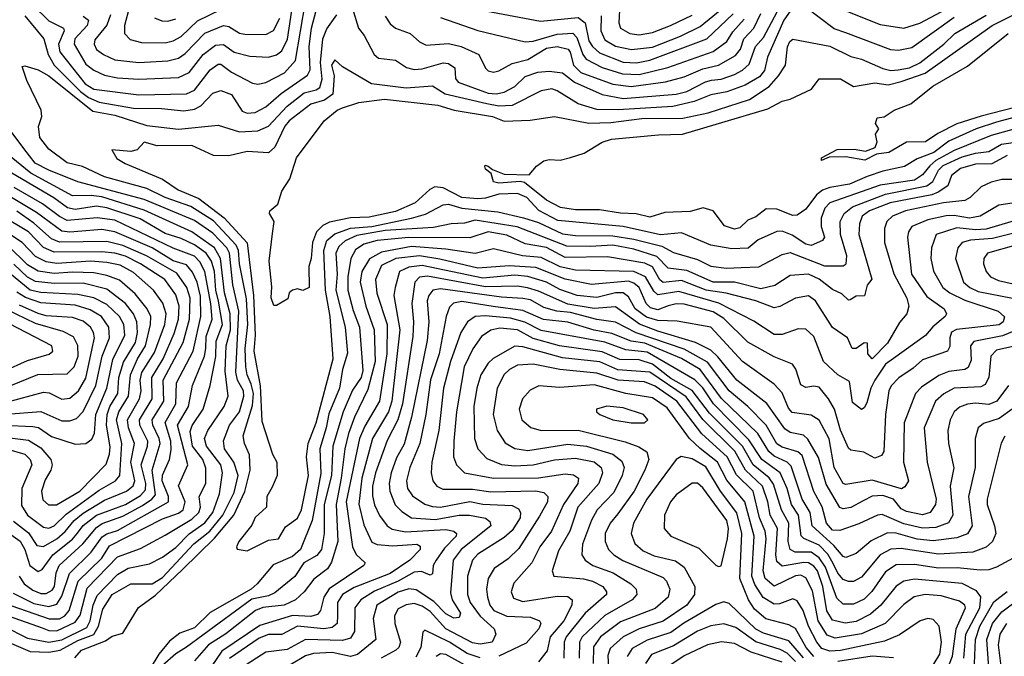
# Model space of a CAD drawing. Extents: x 1308313 to 1441400, y 959662 to 1036319.
# Tile 94 of 256: x 1355385 to 1359104, y 990492 to 992897. Entities that reach past the tile are written whole.
import ezdxf

# ---------------------------------------------------------------- set-up
doc = ezdxf.new("R2010")
doc.units = 0

msp = doc.modelspace()

# ---------------------------------------------------------------- linework, layer by layer
at = {"layer": '0CON10XD'}
for points in [[(1358505, 992930.7), (1358635, 992878.8), (1358725, 992864.4), (1358785, 992883.8), (1359065, 993033.3)], [(1355435, 992951.3), (1355495, 992893), (1355551.2, 992865), (1355552.8, 992855), (1355531.8, 992805), (1355537.4, 992775), (1355632.8, 992655), (1355665.8, 992634.2), (1355835, 992612.5), (1356015, 992616.8), (1356045, 992630.9), (1356105, 992707.1), (1356135, 992728.9), (1356145, 992728.3), (1356185, 992699), (1356265, 992657.3), (1356285, 992653.8), (1356315, 992659.3), (1356385, 992696), (1356427.1, 992742.9), (1356465.1, 992964.9)], [(1355625, 992909.7), (1355645.7, 992895.7), (1355640.4, 992875), (1355594, 992825), (1355591, 992805), (1355635, 992729), (1355665.6, 992705.6), (1355705, 992686.7), (1355755, 992676.6), (1355835, 992671.7), (1355985, 992678), (1356025, 992697.8), (1356078, 992765), (1356125, 992801), (1356155, 992803.3), (1356195, 992774.4), (1356255, 992758.7), (1356324.5, 992755.5), (1356355, 992763.9), (1356375, 992779.2), (1356396.2, 992823.8), (1356419, 992975)], [(1356646.4, 992926.4), (1356665, 992864.3), (1356686.6, 992836.6), (1356724.6, 992765), (1356740.9, 992750.9), (1356805, 992743.4), (1356846.3, 992716.3), (1356875, 992709), (1356905, 992711.6), (1356985, 992734), (1357005, 992732), (1357028.4, 992715), (1357031.4, 992675), (1357040.7, 992660.7), (1357155, 992619.6), (1357185, 992616.8), (1357215, 992622.9), (1357255, 992644.8), (1357295, 992682.1), (1357342, 992698), (1357385, 992702.7), (1357435, 992695.6), (1357480.5, 992660.5), (1357584.7, 992614.7), (1357665, 992599.4), (1357864.4, 992615), (1357905.4, 992625), (1357975, 992662.4), (1357998.4, 992668.4), (1358035, 992672.2), (1358085, 992689.6), (1358115, 992705.6), (1358140.6, 992729.4), (1358163.8, 992796.2), (1358195, 992830), (1358265.7, 992964.3)], [(1355405, 992910.9), (1355477, 992825), (1355492.8, 992765), (1355514.9, 992725), (1355615, 992625.1), (1355645, 992603.2), (1355685, 992584.7), (1355815, 992562.1), (1355921.3, 992561.3), (1356005, 992552.8), (1356045, 992558.5), (1356068.8, 992571.2), (1356115, 992618.8), (1356145, 992628.8), (1356184.8, 992614.8), (1356225, 992551.4), (1356245, 992544.3), (1356275, 992545.8), (1356315, 992567.1), (1356372.4, 992617.6), (1356472.2, 992687.8), (1356482.6, 992707.4), (1356478.8, 992795), (1356487.9, 992865), (1356505, 992932.1)], [(1358295, 992928.7), (1358271.9, 992895), (1358209.3, 992755), (1358198.6, 992705), (1358179.6, 992680.4), (1358125, 992650.1), (1358055.5, 992624.5), (1357995, 992612.4), (1357932.8, 992587.2), (1357851.7, 992568.3), (1357646.1, 992556.1), (1357565, 992557.1), (1357495, 992579), (1357415, 992628.7), (1357394.7, 992635.3), (1357355, 992628.3), (1357245, 992572.2), (1357195, 992569.6), (1357149.2, 992579.2), (1356992, 992615), (1356945, 992646.2), (1356845, 992637.6), (1356714.6, 992654.6), (1356605, 992719.1), (1356575, 992745.6), (1356562.8, 992725), (1356572.8, 992685), (1356568.5, 992615), (1356537.1, 992592.9), (1356485, 992577.4), (1356402.4, 992515), (1356386.7, 992495), (1356348.3, 992415), (1356325, 992394.2), (1356245, 992399.3), (1356175, 992382.2), (1356116.7, 992383.3), (1356035, 992421), (1355905, 992420), (1355855, 992434.2), (1355828.8, 992405), (1355805, 992398.9), (1355733.3, 992405), (1355752.1, 992372.1), (1355783.6, 992353.6), (1355925, 992294.8), (1355984.4, 992254.4), (1356061.9, 992221.9), (1356158, 992148), (1356244.1, 992054.1), (1356268.8, 991855), (1356274.9, 991705.1), (1356269.6, 991645), (1356293.8, 991513.8), (1356299.4, 991379.4), (1356339.8, 991255), (1356356.1, 991225), (1356358.3, 991175), (1356338.8, 991131.2), (1356318.8, 991095), (1356317.6, 991055), (1356275, 991016.3), (1356262.4, 990987.6), (1356212.7, 990925), (1356203.8, 990905), (1356206, 990896), (1356245, 990890), (1356325, 990930), (1356363.3, 990935), (1356389.8, 990980.2), (1356435, 991013.3), (1356449.7, 991045), (1356476.3, 991175), (1356469, 991245), (1356474.9, 991295.1), (1356505, 991373.8), (1356569.3, 991615), (1356557.4, 991775), (1356540.5, 991875), (1356534.4, 992025), (1356545, 992062.5), (1356575, 992088.1), (1356635, 992109.3), (1356715, 992116.1), (1356865, 992147.3), (1356917.4, 992162.6), (1356985, 992197.3), (1357005, 992200.2), (1357054.7, 992184.7), (1357191.2, 992171.2), (1357287.7, 992147.7), (1357345, 992130.5), (1357435, 992087.3), (1357485, 992081.3), (1357625, 992080), (1357705, 992068.1), (1357810.8, 992040.8), (1357855, 992016.8), (1357945, 991991), (1357995, 991965.8), (1358055, 991958.6), (1358110, 991960), (1358177.2, 991962.8), (1358265, 992010), (1358295, 992016.7), (1358425, 991966.8), (1358495, 991966.5), (1358506.2, 991975), (1358509.2, 992005), (1358485.1, 992085), (1358484.4, 992135), (1358499.8, 992165), (1358530.4, 992189.6), (1358655, 992237.8), (1358811.3, 992268.7), (1358834.5, 992285.5), (1358855, 992328.6), (1358873.6, 992346.4), (1358945, 992378.4), (1358995, 992393), (1359045, 992399), (1359092.9, 992427.1), (1359155, 992436)], [(1355800.4, 992945), (1355781.6, 992875), (1355781.4, 992845), (1355801.9, 992821.9), (1355845, 992811.3), (1355935, 992809.1), (1355965, 992816.6), (1355995, 992833.4), (1356056.8, 992893.2), (1356145, 992935.4)], [(1358585.9, 992304.1), (1358519.6, 992275), (1358445, 992263.3), (1358417.2, 992252.8), (1358394.9, 992235.1), (1358355, 992181.5), (1358321.3, 992158.7), (1358305, 992157.1), (1358245, 992181.1), (1358205, 992182.8), (1358165, 992151.9), (1358135, 992139.3), (1358105, 992110.2), (1358085, 992105.2), (1358047.7, 992117.7), (1358005, 992174.5), (1357966.2, 992186.2), (1357917.8, 992172.2), (1357821.6, 992168.4), (1357765, 992150.6), (1357713.6, 992163.6), (1357654.3, 992165.7), (1357575, 992179), (1357485, 992178.2), (1357427.4, 992187.4), (1357375, 992214.8), (1357291.6, 992281.6), (1357275, 992285.6), (1357195, 992279), (1357174.6, 992284.6), (1357165.8, 992315.8), (1357145, 992332.5), (1357142.3, 992342.3), (1357143, 992347), (1357155, 992344), (1357170.7, 992330.7), (1357215, 992312.9), (1357309.3, 992310.7), (1357337, 992343), (1357365, 992363.3), (1357385, 992368.8), (1357426.1, 992366.1), (1357465, 992375.6), (1357517.1, 992392.9), (1357585, 992434.5), (1357620.8, 992445), (1357797.8, 992462.2), (1357888.8, 992465), (1358210.4, 992559.6), (1358265, 992589.2), (1358295, 992596.5), (1358375.4, 992634.6), (1358405, 992673.8), (1358485, 992673.3), (1358533.9, 992643.9), (1358615, 992658.4), (1358665, 992650.7), (1358715, 992663.9), (1358805, 992695.1), (1359057.6, 992875), (1359217.8, 992955)], [(1357151, 992929), (1357351.9, 992891.9), (1357495, 992904.8), (1357521.2, 992885), (1357535, 992816.8), (1357548.5, 992795), (1357575, 992772.1), (1357665, 992736.3), (1357715, 992733.3), (1357765, 992743.8), (1357980, 992825), (1358080.5, 992919.5)], [(1357581.4, 992911.4), (1357579.7, 992855), (1357595, 992820.4), (1357635, 992797.1), (1357696.3, 992783.7), (1357775, 992792.7), (1357881.2, 992835), (1357955, 992871.1), (1358051.1, 992948.9)], [(1357652.3, 992955), (1357648.3, 992885), (1357654.2, 992865), (1357690, 992845), (1357725, 992840.1), (1357775, 992848.4), (1357843.3, 992875), (1357925, 992913.4)], [(1358915.3, 992904.7), (1358755, 992790.7), (1358705, 992780.2), (1358675, 992782.6), (1358505, 992847.6), (1358462, 992862), (1358348.2, 992948.2)], [(1355593.9, 990486.1), (1355618.8, 990515), (1355709.7, 990550.3), (1355735, 990568), (1355775, 990579.5), (1355834.4, 990675.6), (1355897.8, 990722.2), (1356000.1, 990819.9), (1356121.5, 990938.5), (1356194.5, 991025), (1356235.2, 991114.8), (1356255.7, 991195), (1356253.1, 991253.1), (1356234.8, 991295), (1356229, 991325), (1356265, 991439.5), (1356268.1, 991485), (1356260.1, 991519.9), (1356244.1, 991555), (1356238.9, 991585), (1356236.3, 991655), (1356247, 991745), (1356241.7, 991841.7), (1356215.5, 991975), (1356211.8, 992025), (1356203.1, 992045), (1356117.4, 992137.4), (1356031.1, 992191.1), (1355935.1, 992225.1), (1355865, 992258.7), (1355705, 992303.5), (1355622.1, 992342.1), (1355565, 992356.4), (1355495, 992407.6), (1355461.3, 992451.3), (1355456.8, 992493.2), (1355468.8, 992531.2), (1355466.5, 992555), (1355412.6, 992667.4), (1355395, 992720), (1355405, 992722.5), (1355455, 992707.5), (1355495, 992684.7), (1355661, 992551), (1355745, 992535.9), (1355865, 992497.7), (1355985, 992483.3), (1356135, 992498), (1356215, 992473.8), (1356285, 992476.4), (1356324.4, 992495), (1356395, 992570), (1356459.9, 992620.1), (1356505, 992631.7), (1356518.9, 992641.1), (1356527.2, 992672.8), (1356521.5, 992735), (1356530.5, 992825), (1356545, 992862.8), (1356583.5, 992915)], [(1355727.9, 992915), (1355715, 992876.5), (1355668.8, 992821.2), (1355666.2, 992805), (1355675, 992784.7), (1355701.2, 992765), (1355745, 992745.2), (1355835, 992735.2), (1355945, 992741.5), (1355985, 992751.5), (1356010.5, 992769.5), (1356084.1, 992845.9), (1356155, 992874.8), (1356175, 992870.7), (1356215, 992845.6), (1356235, 992841.9), (1356315, 992841), (1356343.7, 992856.3), (1356367.2, 992902.8)], [(1355895, 992903.3), (1355922.7, 992892.7), (1355945, 992890.8), (1355975, 992900)], [(1359145, 992484.6), (1359055, 992459.9), (1358915, 992402.5), (1358845.1, 992364.9), (1358822.5, 992345), (1358795, 992310.2), (1358765, 992290.9), (1358635, 992272), (1358444.5, 992205.5), (1358425.7, 992184.3), (1358412.9, 992147.1), (1358412.3, 992115), (1358425.3, 992074.7), (1358417.1, 992062.9), (1358375, 992043.4), (1358355, 992048.5), (1358303.3, 992083.3), (1358265, 992098.1), (1358245, 992096.5), (1358175, 992065.2), (1358136.6, 992033.4), (1358075, 992030.8), (1357995, 992045.2), (1357885, 992091.9), (1357805, 992084.2), (1357665, 992115.1), (1357417.7, 992137.7), (1357345.9, 992175.9), (1357300.2, 992225), (1357265, 992240.3), (1357195, 992238.3), (1357145, 992222.1), (1357115, 992219.5), (1357055, 992225.4), (1356985, 992261.1), (1356953.5, 992265), (1356934.9, 992255.1), (1356879.5, 992205), (1356805, 992171.6), (1356705, 992150.3), (1356635, 992148.7), (1356555, 992131.6), (1356530.5, 992119.5), (1356506.7, 992095), (1356490.8, 992055), (1356486.1, 991995), (1356477.3, 991965), (1356478.8, 991885), (1356455, 991873.3), (1356435, 991879.5), (1356415.4, 991874.6), (1356402.5, 991865), (1356397.7, 991842.3), (1356355, 991817.5), (1356345, 991817.5), (1356335.5, 991845.5), (1356337.8, 991887.8), (1356327.3, 991985), (1356340.5, 992089.5), (1356346.2, 992135), (1356328.8, 992165), (1356329.7, 992175), (1356359.7, 992200.3), (1356375, 992248.8), (1356405, 992296.2), (1356430.3, 992375), (1356535.5, 992514.5), (1356584.5, 992555), (1356605, 992564.5), (1356665.6, 992584.4), (1356763.4, 992596.6), (1356964.4, 992574.4), (1357026.2, 992555), (1357171.1, 992531.1), (1357215, 992513.4), (1357313, 992517), (1357405, 992531.3), (1357535, 992505.5), (1357618.5, 992508.5), (1357735, 992523.5), (1357889.5, 992525), (1357986.1, 992545), (1358141.1, 992595), (1358215.7, 992644.3), (1358250.8, 992685), (1358277.9, 992725), (1358285, 992794.2), (1358294.1, 992815), (1358305, 992823.8), (1358445, 992796.6), (1358525, 992758.1), (1358565, 992747.6), (1358645, 992712.3), (1358675, 992705.4), (1358703.1, 992706.9), (1358745.4, 992715), (1358785, 992733.6), (1358875.7, 992804.3), (1358917, 992845), (1359035.4, 992914.6)], [(1356765, 992910), (1356785, 992880.8), (1356805, 992864.7), (1356860, 992845), (1356895, 992813.1), (1356920.6, 992800.6), (1357005, 992806.6), (1357052.5, 992795), (1357118.9, 992765), (1357145, 992713.3), (1357155, 992703.9), (1357175, 992698.7), (1357195, 992703.5), (1357245, 992731.5), (1357305, 992746.6), (1357375, 992788.8), (1357415.5, 992795.5), (1357456.3, 992785), (1357464.3, 992774.3), (1357477, 992725), (1357505, 992697.3), (1357625, 992652.9), (1357695, 992644.2), (1357825, 992661.7), (1357895, 992680.7), (1357965, 992710.7), (1358025, 992725.5), (1358088.3, 992761.7), (1358107.1, 992785), (1358120.2, 992825), (1358157.7, 992865), (1358185, 992920.5)], [(1356975, 992904.7), (1357115, 992856), (1357295, 992812.8), (1357325, 992815.8), (1357415, 992842.3), (1357475, 992846), (1357490, 992830), (1357512.7, 992765), (1357525, 992748.3), (1357585, 992715.9), (1357661.9, 992691.9), (1357725, 992689.9), (1357833.3, 992716.7), (1358005, 992776.7), (1358055.5, 992814.5), (1358078.7, 992851.3), (1358121, 992899)], [(1359183.1, 992575), (1359017.1, 992532.9), (1358925, 992502.9), (1358853.2, 992466.8), (1358806.9, 992435), (1358735, 992434.3), (1358667.8, 992395), (1358621.5, 992388.5), (1358576.7, 992366.7), (1358505, 992379.2), (1358443, 992377), (1358413.3, 992365), (1358413.8, 992375), (1358473.3, 992406.7), (1358537.6, 992407.6), (1358579.7, 992400.3), (1358615.8, 992414.2), (1358623.3, 992435), (1358617.5, 992465), (1358630, 992485), (1358618, 992505), (1358624.3, 992525.7), (1358650, 992530), (1358687.5, 992555), (1358751.1, 992578.9), (1358834.6, 992645.4), (1358965, 992721), (1359118.2, 992845)], [(1359145, 992528.4), (1359075, 992510.2), (1358998.2, 992485), (1358895, 992438), (1358837.5, 992395), (1358775, 992371.7), (1358727.7, 992342.3), (1358645, 992324.9), (1358585.9, 992304.1)], [(1355325, 990605.9), (1355415, 990560.3), (1355495, 990545.5), (1355545, 990554.2), (1355639.4, 990600.6), (1355651.7, 990625), (1355662.7, 990685), (1355678.1, 990721.9), (1355755, 990801), (1355795, 990824.1), (1355875, 990840.5), (1355925, 990866.6), (1355975, 990902.8), (1356025, 990953.8), (1356085, 990995.9), (1356114.2, 991035), (1356140.5, 991105), (1356151.3, 991185), (1356145, 991215.3), (1356090.2, 991285), (1356083, 991315), (1356095.6, 991345), (1356157.1, 991435), (1356172.2, 991475), (1356160.8, 991569.2), (1356165.1, 991665), (1356181.8, 991725), (1356180.7, 991785), (1356158.7, 991865), (1356144, 991995), (1356120.9, 992035), (1356035.9, 992095.9), (1355855, 992177.3), (1355695, 992227.1), (1355655, 992232.7), (1355585, 992230.8), (1355427.2, 992317.2), (1355250.2, 992460.2)], [(1355308.6, 990558.6), (1355425, 990509.3), (1355495, 990507.5), (1355538.4, 990515), (1355605, 990551.7), (1355665.4, 990574.6), (1355683.5, 990605), (1355699.8, 990670.2), (1355735, 990725.1), (1355805, 990765.8), (1355885, 990765.5), (1355925, 990789.5), (1356043.4, 990916.6), (1356103.1, 990965), (1356152.2, 991025), (1356195, 991110), (1356210.1, 991175), (1356194.3, 991225), (1356158.2, 991275), (1356155.3, 991305.3), (1356178.3, 991365), (1356215.1, 991415), (1356232.4, 991475), (1356230.4, 991495), (1356208.5, 991535), (1356201.6, 991565), (1356213.4, 991795), (1356189.9, 991895), (1356177.1, 992015), (1356167.8, 992035), (1356115, 992090.7), (1356045, 992138.1), (1355855, 992217.2), (1355605, 992284.8), (1355495, 992328.9), (1355444.1, 992355), (1355400.4, 992410.4), (1355352.9, 992475)], [(1359115, 992384.4), (1359057.5, 992352.5), (1358995, 992350.8), (1358938.4, 992335), (1358905, 992308.5), (1358890.3, 992269.7), (1358853.9, 992245), (1358830.4, 992235), (1358745, 992218.7), (1358672.4, 992205), (1358594.7, 992175), (1358567.2, 992155), (1358557.4, 992125), (1358555.2, 992084.8), (1358603.8, 991916.2), (1358586.7, 991893.3), (1358576.3, 991853.7), (1358545, 991852.7), (1358521.7, 991838.3), (1358515, 991837.5), (1358490.6, 991860.6), (1358455, 991877.5), (1358405, 991916.4), (1358365, 991934.8), (1358295, 991931), (1358237.1, 991892.9), (1358185, 991880.1), (1358085, 991904.9), (1358005, 991905.8), (1357905, 991949.2), (1357835, 991957.8), (1357792, 992002), (1357705, 992029.3), (1357625, 992045.1), (1357540.5, 992039.5), (1357451.7, 992041.7), (1357264, 992114), (1357105, 992140), (1357065, 992128.2), (1357015, 992125.5), (1356948.2, 992111.8), (1356765, 992100.2), (1356658.9, 992081.1), (1356615, 992061.7), (1356590.5, 992039.5), (1356579.6, 992015), (1356583.8, 991935), (1356579.9, 991875), (1356614.6, 991735), (1356623.1, 991636.9), (1356604.6, 991575.4), (1356592.7, 991505), (1356552.3, 991407.7), (1356543.3, 991355), (1356518.5, 991275), (1356522.3, 991182.3), (1356489.5, 991005), (1356445.9, 990895), (1356415, 990868.6), (1356343, 990837), (1356282.6, 990765), (1356258.9, 990745), (1356105, 990656.8), (1356045, 990599.2), (1355990.4, 990579.6), (1355951.3, 990548.7), (1355910.2, 990499.8), (1355878.4, 990445)], [(1355345, 990642.7), (1355470.6, 990599.4), (1355495, 990589), (1355525, 990587.7), (1355595, 990620.7), (1355613.5, 990646.5), (1355640.6, 990749.4), (1355755, 990867.7), (1355841.5, 990898.5), (1355935, 990948.7), (1356035, 991009.9), (1356061.9, 991035), (1356068.1, 991055), (1356062.6, 991095), (1356088.3, 991145), (1356088, 991202), (1356076.5, 991235), (1356037.6, 991285), (1356028.7, 991341.3), (1356036.1, 991363.9), (1356077.7, 991425), (1356104.5, 991515), (1356126, 991624), (1356127.3, 991682.7), (1356151.2, 991745), (1356136.5, 991833.5), (1356126, 991875), (1356121.2, 991945), (1356109.7, 991985), (1356089.2, 992015), (1356045, 992045.7), (1355995, 992070), (1355935, 992089), (1355840.8, 992145), (1355715, 992185.7), (1355675, 992192.4), (1355595, 992179.9), (1355565.6, 992185.6), (1355514.2, 992224.2), (1355355, 992316.8)], [(1359155, 992293.5), (1359095, 992293.2), (1359055, 992282.7), (1359016.2, 992265), (1358975.2, 992224.8), (1358955, 992213.9), (1358875, 992204.4), (1358730.5, 992175), (1358681.6, 992155), (1358660.8, 992135), (1358651.6, 992108.4), (1358651.9, 992055), (1358686.3, 991936.3), (1358736.1, 991845), (1358743.8, 991815), (1358735.4, 991785), (1358707.8, 991752.2), (1358663.4, 991675), (1358605, 991615.4), (1358588.6, 991635), (1358587.5, 991675), (1358574.5, 991675.5), (1358545, 991654.5), (1358530, 991655), (1358511.4, 991695), (1358455, 991733.5), (1358390.8, 991835), (1358365, 991853.6), (1358315, 991844.7), (1358256.3, 991813.7), (1358235, 991808.6), (1358165, 991834.5), (1358053, 991863), (1357977.6, 991875), (1357885, 991911.6), (1357815, 991904.1), (1357803.5, 991913.5), (1357775, 991962.7), (1357746.4, 991976.4), (1357605, 992001.2), (1357445, 991998.7), (1357375, 992035.9), (1357295, 992050.5), (1357225, 992082.3), (1357155, 992094.9), (1357085, 992072.4), (1356855, 992073.9), (1356735, 992062.2), (1356685, 992048.9), (1356653, 992027), (1356635.8, 991995), (1356624.7, 991925), (1356625.1, 991874.9), (1356645, 991797.9), (1356669, 991735), (1356681.2, 991571.2), (1356674.9, 991545), (1356642.3, 991497.7), (1356607.1, 991415), (1356567.6, 991285), (1356563.4, 991175), (1356535.1, 991065), (1356534.9, 990955.1), (1356524.8, 990895), (1356508, 990872), (1356458.3, 990845), (1356425, 990792.5), (1356349.2, 990730.8), (1356325, 990719.9), (1356262, 990708), (1356015, 990526.1), (1355975, 990501.5), (1355923.8, 990456.2)], [(1355355, 990682.8), (1355496.4, 990633.6), (1355535, 990633.5), (1355555.2, 990645), (1355572.4, 990665), (1355605.6, 990775), (1355695, 990862.3), (1355725, 990909.4), (1355925, 991011.4), (1355985, 991031.8), (1356002.1, 991045), (1356010.8, 991075), (1355984.8, 991135.2), (1356019.8, 991215), (1355981, 991365), (1356023, 991435), (1356038.2, 991515), (1356083, 991625), (1356087.7, 991655), (1356089.5, 991700.5), (1356111.7, 991765), (1356107.1, 991822.9), (1356084.9, 991945), (1356065, 991982.5), (1356045, 992003.8), (1355965, 992034.1), (1355745, 992139.5), (1355677.8, 992147.8), (1355565, 992137.8), (1355535, 992153.4), (1355471.6, 992201.6), (1355365, 992263.2)], [(1355360.7, 990730.7), (1355438.8, 990691.2), (1355495, 990679.2), (1355525, 990688), (1355545, 990718.4), (1355573.5, 990805), (1355655.2, 990885), (1355697.3, 990942.7), (1355715, 990954.7), (1355755, 990966.7), (1355947.5, 991075), (1355947.5, 991095), (1355922.9, 991155), (1355924.5, 991175.5), (1355950.6, 991235), (1355957.7, 991272.3), (1355955.7, 991305), (1355934.4, 991375), (1355974.6, 991445), (1355978.1, 991525), (1356040.9, 991645), (1356069.3, 991775), (1356067.9, 991852.1), (1356055.7, 991905.7), (1356037.5, 991942.5), (1356015, 991970.1), (1355965, 991986.1), (1355885, 992034.5), (1355745, 992095.3), (1355695, 992103.6), (1355575, 992094.1), (1355545, 992097.5), (1355448.6, 992168.6), (1355348.3, 992228.3)], [(1359175, 992210.2), (1359083.8, 992196.2), (1359012.5, 992155), (1358972.4, 992147.6), (1358915, 992157.7), (1358885, 992155.4), (1358815, 992141.1), (1358755.3, 992115), (1358741.6, 992095), (1358738.3, 992075), (1358753.7, 991935), (1358811.1, 991851.1), (1358876.9, 991805), (1358885.4, 991785), (1358881.3, 991775), (1358833.6, 991736.4), (1358805.8, 991704.2), (1358685, 991616.8), (1358655.2, 991595), (1358614.6, 991535), (1358599.7, 991505), (1358585, 991449.2), (1358575, 991430), (1358565, 991424.4), (1358530.2, 991450.2), (1358519.4, 991529.4), (1358475, 991554.7), (1358420.9, 991605), (1358385, 991700), (1358355, 991727.2), (1358325, 991728.8), (1358265, 991707.3), (1358235, 991707.3), (1358157.7, 991757.7), (1358026.3, 991826.3), (1357875, 991870.5), (1357795, 991857.8), (1357780.7, 991870.7), (1357748.8, 991925), (1357705, 991944.9), (1357485, 991951.1), (1357426.4, 991963.6), (1357355, 991998.2), (1357284.5, 992004.5), (1357175, 992031.3), (1357105, 992013), (1356995, 992030.1), (1356865, 992039.5), (1356751.5, 992018.5), (1356706.7, 991993.3), (1356677, 991945), (1356670.9, 991905), (1356692, 991815), (1356724.5, 991724.5), (1356727.6, 991605), (1356700.3, 991499.7), (1356649.7, 991395), (1356627, 991333), (1356612.9, 991275), (1356599.3, 991165), (1356580.2, 991065), (1356586.9, 990925), (1356563.3, 990846.7), (1356547.8, 990822.2), (1356496.5, 990783.5), (1356460.2, 990735), (1356427.2, 990705), (1356384.5, 990685), (1356303.7, 990676.3), (1356276.4, 990665), (1356163.5, 990576.5), (1356098.7, 990535), (1356045.9, 990474.1)], [(1355515, 992018.3), (1355475.7, 992035.7), (1355418.1, 992095), (1355315, 992157.3)], [(1355536, 992056), (1355505, 992068.6), (1355438.7, 992128.7), (1355375, 992173.3)], [(1359175, 992147.6), (1359035, 992106), (1358995, 992103.2), (1358925, 992110.8), (1358847.1, 992085), (1358829, 992035), (1358826.6, 991995), (1358836.5, 991946.5), (1358871.4, 991885), (1358898.1, 991865), (1358955, 991837.4), (1359081.2, 991795), (1359104.8, 991774.8), (1359099.8, 991755), (1359085, 991743.5), (1358923.2, 991726.8), (1358904.3, 991715.7), (1358898.9, 991695), (1358897.9, 991662.1), (1358888.9, 991645), (1358795, 991611.6), (1358760.3, 991579.7), (1358705.8, 991544.2), (1358676.3, 991513.7), (1358668.3, 991495), (1358655.2, 991405), (1358648.8, 991265), (1358640, 991250), (1358615, 991240.6), (1358573.5, 991263.5), (1358525, 991270), (1358515, 991277.8), (1358485, 991345.5), (1358462.6, 991425), (1358439.8, 991465), (1358405, 991508), (1358385, 991511.9), (1358355, 991507.8), (1358335, 991517.1), (1358316.5, 991576.5), (1358303.5, 991595), (1358235, 991623.3), (1358135, 991678.4), (1358045, 991767.5), (1358005, 991793.6), (1357895, 991822.4), (1357865, 991823.9), (1357835, 991815.8), (1357795, 991800.7), (1357768, 991808), (1357750.8, 991825), (1357725.4, 991885.4), (1357705, 991901.9), (1357685, 991908.7), (1357545, 991896.4), (1357445, 991916.4), (1357335, 991960), (1357233.5, 991966.5), (1357115, 991958), (1356972.7, 991992.7), (1356895, 992005.1), (1356805.8, 991994.2), (1356752.1, 991967.9), (1356729, 991915), (1356734.1, 991864.1), (1356773.1, 991745), (1356771.5, 991635), (1356757.2, 991537.2), (1356744.5, 991455), (1356688.7, 991361.3), (1356668.7, 991315), (1356617.8, 991075), (1356642.3, 990905), (1356656.5, 990876.5), (1356689.5, 990845), (1356684.7, 990835), (1356554.1, 990745.9), (1356533.8, 990715), (1356521.1, 990665), (1356510.6, 990649.4), (1356485, 990641.5), (1356415, 990646.1), (1356291.8, 990608.2), (1356148.8, 990511.2), (1356108.7, 990451.3)], [(1355361.9, 991001.9), (1355418.6, 990958.6), (1355450.2, 990910.2), (1355475, 990906.1), (1355525.4, 990935), (1355557.2, 990962.8), (1355590.9, 991005), (1355625, 991032.4), (1355705, 991081.2), (1355788.9, 991115), (1355814.4, 991135.6), (1355819.7, 991155), (1355804.7, 991225), (1355819.2, 991295), (1355796.2, 991355), (1355792.9, 991385), (1355837.6, 991465), (1355844, 991495), (1355840.6, 991535), (1355846.7, 991563.3), (1355895, 991639.5), (1355933.5, 991745), (1355938.4, 991785), (1355925.4, 991825.4), (1355890.6, 991875), (1355815, 991942.2), (1355765, 991968.8), (1355715, 991979.1), (1355654.1, 991984.1), (1355525, 991975.7), (1355485, 991982.2), (1355445, 992001.7), (1355395, 992055.4), (1355304.2, 992114.2)], [(1359205, 992106.7), (1359059.5, 992070.5), (1358975.9, 992064.1), (1358945.4, 992055), (1358928.6, 992035), (1358919.5, 991995), (1358950.2, 991905), (1358973.6, 991885), (1359005, 991870), (1359135, 991844.2)], [(1359254.3, 992075.7), (1359040.8, 992015), (1359026.7, 991995), (1359025.9, 991975), (1359035.9, 991945), (1359052.3, 991925), (1359081.8, 991911.8), (1359193.3, 991886.7)], [(1355335, 991274.9), (1355404.9, 991254.9), (1355425.1, 991235.1), (1355431, 991215), (1355393.1, 991125), (1355391.5, 991061.5), (1355414.8, 991025), (1355475, 990979.8), (1355495, 990975.6), (1355515, 990984.5), (1355561.2, 991028.8), (1355685, 991119), (1355747.3, 991155), (1355763.8, 991175), (1355770.8, 991295), (1355751.4, 991385), (1355760.2, 991415), (1355796.5, 991475), (1355803.9, 991555), (1355829.8, 991615), (1355860.7, 991665), (1355879.7, 991745), (1355880, 991775), (1355866.9, 991805), (1355821.3, 991861.3), (1355762.5, 991912.5), (1355715, 991931), (1355665, 991940.1), (1355585, 991942.9), (1355515, 991937.4), (1355455, 991946.4), (1355415, 991971.2), (1355342.2, 992042.2)], [(1355383.4, 990795), (1355401.6, 990765), (1355435, 990741.2), (1355465, 990729.3), (1355485, 990728.3), (1355508.5, 990741.5), (1355516.7, 990755), (1355523, 990807), (1355534.8, 990835.2), (1355623.9, 990916.1), (1355675, 990978), (1355696.6, 990993.4), (1355775, 991020.5), (1355848.9, 991061.1), (1355884.5, 991085), (1355897.9, 991102.1), (1355885.5, 991195), (1355915.7, 991295), (1355912.6, 991315), (1355887.8, 991365), (1355885.9, 991385), (1355930.1, 991455), (1355927.1, 991535), (1356002.6, 991677.4), (1356026.3, 991765), (1356029.7, 991845), (1356015.9, 991885), (1355979.3, 991939.3), (1355864.5, 992004.5), (1355775, 992044.3), (1355715, 992059), (1355536, 992056)], [(1355320.3, 990975), (1355387.2, 990927.2), (1355404.9, 990895), (1355423.6, 990835), (1355455, 990811.9), (1355470.2, 990819.8), (1355510.9, 990875), (1355585, 990934.1), (1355603.5, 990956.5), (1355625, 990985.7), (1355675, 991024.5), (1355785, 991065.5), (1355841.2, 991098.8), (1355859.9, 991120.1), (1355862.1, 991145), (1355844.3, 991215), (1355868.5, 991285), (1355869, 991305), (1355838.9, 991365), (1355837.7, 991385), (1355885.1, 991465), (1355883.8, 991545), (1355927.1, 991615), (1355968.9, 991711.1), (1355984.7, 991765), (1355988, 991815), (1355975, 991857.9), (1355933.7, 991915), (1355841.9, 991975), (1355785, 992002.8), (1355745, 992014.7), (1355695, 992019.2), (1355515, 992018.3)], [(1355165, 991339.8), (1355418.2, 991308.2), (1355465, 991279.4), (1355503.3, 991235), (1355507.6, 991215), (1355503.4, 991195), (1355481.9, 991158.1), (1355467.4, 991115), (1355473.2, 991083.2), (1355493.6, 991063.6), (1355524.1, 991064.1), (1355612.6, 991115), (1355712.1, 991217.9), (1355724.8, 991255), (1355727, 991283), (1355713.5, 991365), (1355715.5, 991405), (1355725.3, 991435), (1355756, 991485), (1355760.3, 991545), (1355777.2, 991602.8), (1355822.2, 991677.8), (1355829.8, 991715), (1355828.3, 991755), (1355814.9, 991785), (1355785, 991824.1), (1355715, 991878.8), (1355625, 991901.2), (1355515, 991899.9), (1355445, 991907.8), (1355415, 991923.5), (1355363.7, 991973.7)], [(1355325, 991364.7), (1355435, 991360.4), (1355455.7, 991355.7), (1355505, 991321.6), (1355595, 991292.9), (1355635, 991295.3), (1355657.9, 991312.1), (1355668.1, 991335), (1355672.5, 991405), (1355714.5, 991505), (1355737.3, 991612.7), (1355782.1, 991705), (1355778.9, 991745), (1355762.1, 991775), (1355715, 991821.4), (1355665, 991845.9), (1355605, 991858.9), (1355465.6, 991865.6), (1355425, 991875.5), (1355325, 991956.5)], [(1359177.1, 991735), (1359097.3, 991702.7), (1358988.6, 991681.4), (1358976.1, 991665), (1358979.3, 991610.7), (1358967.6, 991582.4), (1358954.4, 991575.6), (1358895, 991567.8), (1358857.3, 991552.7), (1358791.9, 991508.1), (1358768.9, 991485), (1358725.8, 991374.2), (1358723.5, 991225), (1358741.8, 991155), (1358728.5, 991131.5), (1358715.6, 991124.4), (1358605, 991156.5), (1358505, 991141.2), (1358495, 991144.2), (1358461.7, 991205), (1358443, 991313), (1358405, 991383.4), (1358375, 991402.5), (1358302.7, 991412.7), (1358289.3, 991429.3), (1358265, 991486.8), (1358235, 991519.2), (1358115, 991605.2), (1357995, 991734.7), (1357867.9, 991757.9), (1357795, 991760.2), (1357753.1, 991773.1), (1357710.3, 991805), (1357685, 991850), (1357664.4, 991864.4), (1357635, 991865.1), (1357565, 991847.4), (1357490.8, 991855), (1357425, 991877.2), (1357375, 991905.3), (1357305, 991926.8), (1357255, 991931.3), (1357135, 991920.2), (1356905, 991968.4), (1356855, 991962), (1356820, 991945), (1356803.3, 991885)], [(1359243.8, 991686.2), (1359075, 991648.3), (1359053.6, 991625), (1359046, 991545), (1359032, 991518), (1359015, 991510), (1358915, 991504.1), (1358876.1, 991483.9), (1358844.2, 991455), (1358801.9, 991355), (1358813, 991225), (1358847.2, 991085), (1358844.2, 991065), (1358823.8, 991035), (1358795, 991026), (1358735, 991038.1), (1358715, 991048.9), (1358685.3, 991085.3), (1358645, 991099.5), (1358605, 991097), (1358571.5, 991078.5), (1358525, 991054.4), (1358495, 991048.6), (1358483.2, 991053.2), (1358431.7, 991141.7), (1358402.4, 991242.4), (1358362, 991312), (1358345, 991327.3), (1358295, 991337.3), (1358275, 991350.6), (1358206.8, 991446.8), (1358093.7, 991535), (1358022.6, 991622.6), (1357995, 991647.7), (1357937.2, 991677.2), (1357795, 991719.5), (1357726.8, 991746.8), (1357635, 991811.6), (1357555, 991806.2), (1357455, 991822.3), (1357345, 991871.3), (1357303.3, 991883.3), (1357265, 991890.2), (1357145, 991887.4), (1356925, 991928), (1356895, 991923.9), (1356878.2, 991905), (1356866.9, 991825), (1356872.9, 991755), (1356869.9, 991700.1), (1356831, 991445), (1356813.5, 991385), (1356772.6, 991307.4), (1356728.8, 991185), (1356717.4, 991135), (1356717.4, 991097.4), (1356725, 991064.5), (1356744.2, 991024.2), (1356773.2, 990985), (1356791.6, 990971.6), (1356841.9, 990961.9), (1356995, 990971.2), (1357024.4, 990965), (1357034.6, 990955), (1357034, 990945), (1356990.2, 990899.8), (1356958.6, 990855), (1356947.3, 990835), (1356945, 990803.3), (1356935, 990798.2), (1356902.4, 990812.4), (1356875, 990809.1), (1356814.9, 990775.1), (1356725, 990737.5), (1356674.3, 990705), (1356651.4, 990675), (1356650, 990585), (1356635, 990560.2), (1356605, 990551.4), (1356465, 990555.7), (1356395, 990517.9), (1356315, 990507.8), (1356222.4, 990447.6)], [(1356803.3, 991885), (1356798.3, 991855), (1356821.6, 991725), (1356790.5, 991455), (1356777.6, 991415), (1356717.6, 991315), (1356678, 991165), (1356666.2, 991066.2), (1356685, 990988.5), (1356715, 990923.1), (1356735, 990913.8), (1356795, 990908.9), (1356885, 990915.9), (1356897.6, 990907.6), (1356898.2, 990895), (1356858.2, 990855), (1356784.8, 990805), (1356648.1, 990751.9), (1356604.2, 990725), (1356585.5, 990695), (1356586, 990646), (1356583.9, 990615), (1356565, 990599.8), (1356534, 990596), (1356435, 990605.8), (1356375, 990573.7), (1356325, 990574.3), (1356289.6, 990560.4), (1356177.1, 990482.9)], [(1355335, 991406.4), (1355465, 991416.8), (1355545, 991380.8), (1355575, 991380.9), (1355599.3, 991390.7), (1355625, 991416.3), (1355673.3, 991515), (1355696.2, 991625), (1355724.3, 991695), (1355722.3, 991735), (1355694.4, 991775), (1355651.2, 991801.2), (1355595, 991817.8), (1355465, 991827.6), (1355407.6, 991847.6), (1355375, 991867.7)], [(1359120.4, 991515), (1359075.2, 991455), (1359045, 991443.2), (1358995, 991448.4), (1358965, 991444.8), (1358935, 991432.7), (1358914.8, 991415.2), (1358899, 991385), (1358890.2, 991345), (1358893.8, 991295), (1358913.4, 991203.4), (1358900, 991135), (1358910, 991025), (1358893.9, 990996.1), (1358845, 990978.4), (1358795, 990976.2), (1358725, 990991.8), (1358643.1, 991026.9), (1358625, 991024.8), (1358555, 990991.9), (1358482.8, 990967.2), (1358455, 990968.8), (1358432.2, 990995), (1358416.6, 991056.6), (1358384.3, 991114.3), (1358340.7, 991250.7), (1358324.2, 991264.2), (1358265, 991282.1), (1358245, 991294.5), (1358204.8, 991364.8), (1358135.7, 991435.7), (1358064.5, 991495), (1357982.5, 991602.5), (1357895, 991652), (1357714.2, 991714.2), (1357635, 991754.1), (1357565, 991764.4), (1357465, 991790.5), (1357413.9, 991796.1), (1357365, 991809.9), (1357315, 991837.9), (1357285, 991843.8), (1357205, 991848.1), (1356975, 991879.9), (1356946.2, 991875), (1356930.2, 991855), (1356924.8, 991834.8), (1356931.1, 991755), (1356924.2, 991685), (1356865.5, 991394.5), (1356837.2, 991292.8), (1356808.1, 991241.9), (1356788.1, 991185), (1356780.7, 991145), (1356783.2, 991115), (1356803.8, 991063.8), (1356828.7, 991038.7), (1356865, 991014.8), (1356955, 991009.1), (1357045, 991025.1), (1357084.6, 991025.4), (1357145, 991013.4), (1357160.8, 991000.8), (1357164.3, 990985), (1357053.1, 990895), (1357022.6, 990855), (1357011.9, 990731.9), (1357019.1, 990705), (1357050, 990655), (1357045, 990638.1), (1357025, 990635.8), (1356995, 990651.9), (1356949.1, 990699.1), (1356883.1, 990743.1), (1356855, 990746.4), (1356815, 990733.4), (1356734.4, 990685), (1356720, 990635), (1356730, 990555), (1356661.3, 990498.7), (1356635, 990490.6), (1356565, 990505.4), (1356495, 990502.1), (1356465, 990493.1), (1356405, 990458.6)], [(1355335, 991452.3), (1355475, 991489.8), (1355496.7, 991486.7), (1355545, 991463.5), (1355575, 991466.7), (1355607.3, 991495), (1355635, 991542.4), (1355659.5, 991655), (1355667.4, 991695), (1355664.2, 991715), (1355653.1, 991735), (1355625, 991758.2), (1355585, 991772), (1355485, 991778.3), (1355455, 991786.6), (1355385, 991818.2)], [(1359134.1, 991425.9), (1359085, 991390.7), (1359025, 991370.8), (1359005.4, 991355), (1358994.2, 991315), (1358994.4, 991205), (1358968.4, 991095), (1358983.2, 990985), (1358965, 990954.3), (1358925, 990939.4), (1358835, 990927.7), (1358775, 990934.7), (1358695, 990956.4), (1358662.3, 990957.7), (1358601.5, 990928.5), (1358545, 990880.3), (1358505, 990865.3), (1358495, 990868.6), (1358460.7, 990910.7), (1358418.2, 990948.2), (1358378.7, 990985), (1358370.2, 991035), (1358340.5, 991085), (1358299.6, 991209.6), (1358283.9, 991225), (1358235, 991248.3), (1358215.1, 991265), (1358172.8, 991332.8), (1358036, 991466), (1357955, 991575.4), (1357885, 991617.1), (1357746.2, 991675), (1357695, 991682.1), (1357621.5, 991711.5), (1357555, 991724.1), (1357455, 991754), (1357363.6, 991763.6), (1357285, 991798.7), (1357173.8, 991813.8), (1357055, 991831.9), (1357023.7, 991826.3), (1357008.7, 991811.3), (1356996.3, 991775), (1356969.3, 991635), (1356936.6, 991536.6), (1356918.9, 991405), (1356896, 991295), (1356858.9, 991205), (1356846.7, 991155), (1356850, 991125), (1356868.5, 991098.5), (1356915, 991066.8), (1356945, 991057.6), (1356975, 991055.4), (1357085, 991076.9), (1357135, 991065.9), (1357245, 991061.9), (1357269, 991049), (1357276.3, 991035), (1357275.2, 991015), (1357245, 990967.5), (1357215, 990940.7), (1357115, 990878.1), (1357095.7, 990854.3), (1357077, 990795), (1357076.9, 990725), (1357086.8, 990695), (1357125, 990643.4), (1357177.6, 990595), (1357183.2, 990575), (1357170, 990545), (1357125, 990537.5), (1357095, 990543), (1356995.1, 990595.1), (1356935, 990660.4), (1356905, 990681.1), (1356875, 990690.9), (1356845, 990686.1), (1356815, 990671), (1356800.9, 990645), (1356802.6, 990615), (1356823.3, 990545), (1356817.1, 990525), (1356805.3, 990515), (1356750.3, 990485)], [(1355351.8, 991515), (1355453.8, 991556.2), (1355565, 991558.6), (1355590.6, 991585), (1355605.7, 991625), (1355605.4, 991665.4), (1355588.1, 991698.1), (1355549.1, 991719.1), (1355445, 991748.9), (1355335, 991801.3)], [(1359106.4, 991323.6), (1359092.5, 991297.5), (1359039, 991085), (1359039.8, 991065), (1359067.3, 990985), (1359071.6, 990955), (1359059.4, 990925), (1359035, 990903.7), (1358984.8, 990885.2), (1358855, 990877.4), (1358715, 990898.5), (1358675, 990896.5), (1358635, 990874.4), (1358565, 990790.2), (1358535, 990774.2), (1358515, 990773.8), (1358495, 990782.4), (1358475, 990805.2), (1358458, 990842), (1358437.5, 990877.5), (1358405, 990910.9), (1358346.4, 990936.4), (1358336.4, 990946.4), (1358326.7, 991025), (1358300.4, 991065), (1358284.4, 991125), (1358256.9, 991185), (1358188.2, 991235), (1358139.1, 991309.1), (1358005.7, 991445.7), (1357965, 991505.5), (1357935, 991536.7), (1357755, 991640.2), (1357675, 991649.1), (1357595, 991678.1), (1357355, 991723.1), (1357293.6, 991753.6), (1357238.6, 991768.6), (1357145, 991777.9), (1357105.1, 991774.9), (1357076.7, 991755), (1357050.8, 991715), (1357012.2, 991605), (1356985.5, 991504.5), (1356968.7, 991345), (1356942.1, 991225), (1356939.8, 991185), (1356945.3, 991155), (1356960.8, 991135), (1356983, 991123), (1357095, 991123.4), (1357165, 991113.6), (1357335, 991116.7), (1357365, 991110.7), (1357380.6, 991095), (1357378.3, 991075), (1357349, 991021), (1357270.8, 990899.2), (1357229.9, 990860.1), (1357176.8, 990823.2), (1357154.8, 990785), (1357148.1, 990745), (1357152, 990715), (1357161, 990685), (1357175.8, 990665), (1357225, 990643.8), (1357315, 990640), (1357348.9, 990625), (1357353.1, 990615), (1357345.7, 990595), (1357298.6, 990541.4), (1357195, 990491.5)], [(1355325, 991568.5), (1355415, 991609.4), (1355496.8, 991633.2), (1355510, 991645), (1355506.1, 991665), (1355315, 991764.6)], [(1359137.9, 990862.1), (1359075, 990828.3), (1359045, 990818.9), (1359012.8, 990817.2), (1358926.3, 990826.3), (1358855, 990824.4), (1358765, 990838.2), (1358695, 990836.8), (1358655, 990811.1), (1358603.6, 990736.4), (1358575, 990707.3), (1358535, 990688.8), (1358495, 990688.7), (1358471.1, 990711.1), (1358428.9, 990828.9), (1358405, 990863.9), (1358375, 990884.5), (1358314.6, 990884.6), (1358294.8, 990895), (1358287.1, 990925), (1358290.8, 990995), (1358261.9, 991045), (1358232.4, 991142.4), (1358216.1, 991166.1), (1358155.3, 991215.3), (1358115.1, 991285), (1357990.8, 991410.8), (1357925, 991496.5), (1357845, 991541.5), (1357775, 991595.5), (1357725, 991611.8), (1357652.4, 991612.4), (1357585, 991641.6), (1357424.6, 991664.6), (1357325, 991691.8), (1357265, 991725.3), (1357198.2, 991731.8), (1357165, 991724.4), (1357129.8, 991700.2), (1357096.4, 991653.6), (1357064.5, 991585), (1357034.9, 991415.1), (1357024.8, 991305), (1357023.3, 991245), (1357035.2, 991215.2)], [(1358950.8, 990485), (1358958.7, 990575), (1359011, 990675), (1359015.9, 990715.9), (1358999.5, 990739.5), (1358945, 990766.7), (1358765, 990783.1), (1358725.1, 990774.9), (1358695, 990757), (1358637.5, 990685), (1358599, 990651), (1358545, 990623.6), (1358502.9, 990617.1), (1358455, 990628), (1358433.7, 990663.7), (1358418.6, 990755), (1358397.9, 990815), (1358385, 990832.5), (1358365, 990844.6), (1358346.6, 990846.6), (1358265, 990832.5), (1358245, 990850.4), (1358240.5, 990875), (1358247.1, 990975), (1358220.1, 991025), (1358211.2, 991075), (1358190.5, 991135), (1358126.4, 991195), (1358086.9, 991266.9), (1357966, 991386), (1357902.3, 991472.3), (1357765, 991564.7), (1357645, 991573.9), (1357576.2, 991603.8), (1357435, 991618.8), (1357285, 991660.7), (1357255, 991663.3), (1357173.6, 991616.4), (1357155, 991599.5), (1357126.6, 991555), (1357111.5, 991505), (1357100.4, 991435), (1357103.5, 991315), (1357115.8, 991275), (1357149.5, 991239.5), (1357205, 991216.5), (1357255, 991210.7), (1357325, 991214.4), (1357405, 991234), (1357485, 991240), (1357555, 991225.8), (1357581.1, 991205), (1357586, 991185), (1357572.4, 991145), (1357492.8, 991055), (1357463.2, 990965), (1357420.7, 990890.7), (1357395.9, 990815), (1357402.2, 990795), (1357515, 990784.2), (1357549.1, 990775), (1357587.1, 990755), (1357601.9, 990735), (1357601.8, 990725), (1357521.2, 990655), (1357449.1, 990565), (1357442, 990545), (1357439.8, 990485)], [(1358885.3, 990434.7), (1358908.4, 990491.6), (1358922.3, 990595), (1358958, 990675), (1358955, 990685.3), (1358935, 990700.2), (1358865, 990720.2), (1358805, 990724.8), (1358764, 990716), (1358725, 990687.7), (1358654.2, 990615.8), (1358565, 990576.5), (1358465, 990560.1), (1358435, 990571.6), (1358401.3, 990625), (1358379.1, 990739.1), (1358355, 990788.4), (1358335, 990797.9), (1358315, 990796.2), (1358235, 990757.1), (1358200.3, 990785), (1358193.2, 990815), (1358204.4, 990935), (1358201.2, 990965), (1358179.6, 991015), (1358155.4, 991115), (1358092.4, 991177.6), (1358057.6, 991245), (1357962.2, 991332.2), (1357867.4, 991455), (1357785, 991512.6), (1357745, 991528.1), (1357645.4, 991534.6), (1357565, 991561), (1357425, 991575.6), (1357324.5, 991595.5), (1357265, 991591.7), (1357235, 991575.3), (1357215, 991556), (1357188.6, 991505), (1357173.6, 991405), (1357188.8, 991345), (1357218.3, 991298.3), (1357255, 991276.9), (1357305, 991268.8), (1357455, 991292.5), (1357525.9, 991285.9), (1357625.9, 991255), (1357659.4, 991229.4), (1357667.7, 991205), (1357661.3, 991175), (1357629, 991111), (1357566.3, 991045), (1357545, 991006.2), (1357511.2, 990915), (1357508.9, 990875), (1357521.1, 990855), (1357549.6, 990835), (1357627, 990807), (1357694, 990765), (1357713.4, 990745), (1357716, 990725), (1357698, 990705), (1357595, 990646.2), (1357510.2, 990565), (1357499.1, 990545), (1357498.1, 990485)], [(1358835, 990458.1), (1358860.7, 990499.3), (1358866.9, 990545), (1358858.2, 990605), (1358835, 990630.9), (1358815, 990633.8), (1358785.7, 990625), (1358707.6, 990572.4), (1358651, 990549), (1358485, 990514), (1358445, 990510.6), (1358415, 990521.3), (1358395.4, 990545), (1358364, 990605), (1358343.8, 990665), (1358321.5, 990701.5), (1358305, 990708.9), (1358255, 990690), (1358235, 990689.2), (1358193.4, 990713.4), (1358162.4, 990762.4), (1358150.7, 990795), (1358158.7, 990945), (1358123.6, 991075), (1358056.5, 991156.5), (1358021, 991225), (1357955, 991277.2), (1357914.5, 991315), (1357830.6, 991430.6), (1357775, 991467.8), (1357675, 991484.6), (1357555, 991517.6), (1357425, 991507.2), (1357346.1, 991513.9), (1357313.2, 991496.8), (1357284.6, 991465), (1357271.1, 991425), (1357282.3, 991385), (1357316.1, 991356.1), (1357355.2, 991345.2), (1357495, 991345.7), (1357672.3, 991302.3), (1357723.6, 991283.6), (1357754, 991264), (1357761.9, 991235), (1357746.8, 991195), (1357705.9, 991115), (1357645, 991030.2)], [(1357745, 991373.6), (1357757.5, 991385), (1357740.8, 991405), (1357665, 991430.5), (1357602.9, 991437.1), (1357563.8, 991425), (1357564, 991415), (1357576, 991405), (1357625, 991384.7), (1357695, 991374.1), (1357745, 991373.6)], [(1357035.2, 991215.2), (1357065, 991184.8), (1357175, 991164.1), (1357345, 991166.5), (1357445, 991180.7), (1357476.9, 991176.9), (1357496.1, 991165), (1357493, 991145), (1357438.8, 991065), (1357393.7, 990965), (1357350.4, 990905), (1357320, 990845), (1357251.9, 990768.1), (1357241.8, 990735), (1357250.8, 990710.8), (1357285, 990698.6), (1357415, 990719.3), (1357455, 990717.9), (1357471.3, 990705), (1357470.2, 990685), (1357439.8, 990625), (1357389.2, 990565), (1357377.9, 990512.1), (1357345, 990471)], [(1358385, 990490.6), (1358355.9, 990525), (1358315, 990596.9), (1358290.8, 990610.8), (1358202.9, 990632.9), (1358160.3, 990670.3), (1358137.8, 990705), (1358105.1, 990785), (1358113.2, 990955), (1358093.5, 991033.5), (1358031.7, 991115), (1357977.2, 991207.2), (1357925, 991237.3), (1357883.1, 991246.9), (1357864.8, 991235.2), (1357753.8, 991085), (1357703.9, 990995), (1357695.3, 990955), (1357708.3, 990918.3), (1357739.8, 990889.8), (1357781.5, 990871.5), (1357862.5, 990852.5), (1357895, 990828.6), (1357935.3, 990755), (1357934.3, 990725), (1357905.2, 990685), (1357815.3, 990624.7), (1357724.9, 990595.1), (1357665, 990564.8), (1357615, 990521.2), (1357606.4, 990495), (1357610.9, 990425)], [(1358025, 990830.8), (1358035, 990834), (1358058.8, 990935), (1358061.9, 990975), (1358055.5, 991005), (1357965, 991128.7), (1357945, 991145.9), (1357925, 991146), (1357865, 991101.5), (1357843.9, 991075), (1357820.8, 991025), (1357820, 990975), (1357844.4, 990945), (1357949.7, 990899.7), (1358015, 990835.8), (1358025, 990830.8)], [(1357645, 991030.2), (1357614.8, 990995), (1357596.4, 990955), (1357596.2, 990925), (1357609.4, 990895), (1357628.7, 990875), (1357663.4, 990853.4), (1357815, 990788.8), (1357828.2, 990775), (1357840.2, 990745), (1357835, 990715.5), (1357785, 990672.8), (1357655, 990621.4), (1357579.3, 990565), (1357552.9, 990527.1), (1357551.6, 990465)], [(1359211.2, 989765), (1359055, 989711.7), (1359005, 989725.2), (1358930.1, 989780.1), (1358836.9, 989856.9), (1358738.1, 989955), (1358728.1, 989985), (1358741.2, 990025), (1358801, 990105), (1358815.8, 990175), (1358895.3, 990264.7), (1358971.1, 990405), (1358990.9, 990465), (1358994.9, 990555), (1359011.9, 990605), (1359065, 990697), (1359115, 990736.7)], [(1358346, 990486), (1358289.7, 990549.7), (1358195, 990578.8), (1358165, 990594.1), (1358065, 990691.2), (1358045, 990696.9), (1358015, 990687.8), (1357893.2, 990616.8), (1357845, 990581.6), (1357755, 990553), (1357698.9, 990521.1), (1357679.5, 990490.5)], [(1359205, 989799.3), (1359085, 989772.1), (1359045.3, 989775.3), (1358980.2, 989825), (1358899.8, 989869.8), (1358825, 989958.4), (1358813, 989985), (1358822.8, 990027.2), (1358896.2, 990125), (1358955.2, 990265), (1358989.5, 990325), (1359037.4, 990432.6), (1359044.4, 990465.6), (1359038.2, 990555), (1359059.7, 990615), (1359095, 990660.2), (1359135, 990690.1)], [(1357125, 990486.3), (1357075, 990502.6), (1357009.2, 990545), (1356915, 990590.6), (1356907.5, 990582.5), (1356900.2, 990525), (1356881.7, 990488.3)], [(1358315, 990472.2), (1358283.4, 990503.4), (1358257.3, 990517.3), (1358165, 990546.2), (1358089.8, 990600.2), (1358045, 990613.8), (1357995, 990606.8), (1357945, 990586.4), (1357855, 990531.5), (1357771.4, 990498.6), (1357749.4, 990465)], [(1359125, 989817.2), (1359090.4, 989820.4), (1358965, 989888.6), (1358929.6, 989925), (1358906.1, 989995), (1358908, 990015), (1358918.4, 990035), (1359006.1, 990133.9), (1359018, 990155), (1359017.9, 990175), (1359003.7, 990215), (1359004.8, 990235), (1359029.6, 990305), (1359088.2, 990425), (1359090.6, 990465), (1359081.8, 990535), (1359088.3, 990575), (1359113.8, 990615)], [(1358265, 990469.9), (1358147.5, 990507.5), (1358085, 990539.8), (1358036.5, 990546.5), (1357983.6, 990535), (1357895, 990492.8), (1357845, 990459.5)], [(1357065, 990459.5), (1356995, 990499), (1356975, 990501.1), (1356958.8, 990491.2)], [(1358685.9, 990485.9), (1358605, 990492.3), (1358475, 990472.4)]]:
    msp.add_lwpolyline(points, dxfattribs=at)

doc.saveas('drawing.dxf')
